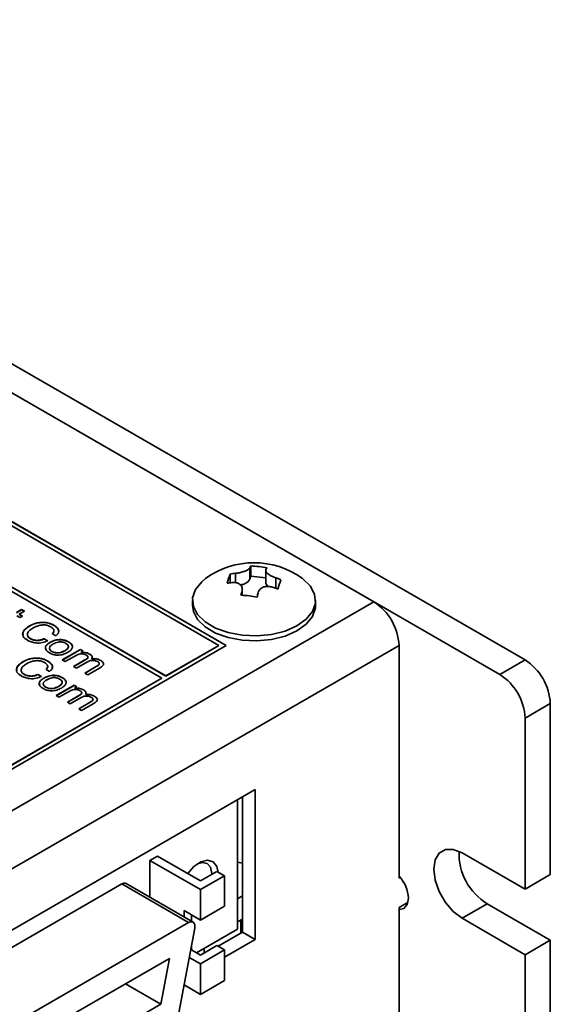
# Model space of a CAD drawing. Header units: millimetres. Extents: x 15 to 187, y 49 to 265.
# Tile 61 of 62: x 168 to 187, y 194 to 231. Entities that reach past the tile are written whole.
import ezdxf

# ---------------------------------------------------------------- set-up
doc = ezdxf.new("R2010")
doc.units = ezdxf.units.MM

msp = doc.modelspace()

# ---------------------------------------------------------------- linework, layer by layer
at = {"color": 7, "linetype": 'Continuous', "lineweight": 35}
for p, q in [((141.2768, 233.0687), (186.5316, 206.9437)), ((140.334, 232.5245), (185.5888, 206.3994)), ((180.8748, 209.1208), (145.048, 229.8031)), ((175.3593, 207.4879), (153.5333, 220.0878)), ((175.3546, 207.4852), (153.5333, 220.0824)), ((175.0765, 207.4879), (153.5333, 219.9246)), ((151.5534, 218.7816), (173.0966, 206.345)), ((151.5534, 218.7761), (173.0966, 206.3395)), ((172.9552, 206.2633), (165.0827, 210.808)), ((176.2427, 210.3948), (176.2427, 209.9702)), ((176.2811, 210.4597), (176.2811, 210.0835)), ((176.836, 210.2913), (176.836, 209.8512)), ((175.5066, 210.159), (175.5066, 209.8287)), ((176.2427, 209.9702), (176.2811, 210.0835)), ((176.2811, 210.0835), (176.836, 210.0208)), ((175.9568, 209.3629), (175.9568, 209.5925)), ((147.8764, 190.0712), (180.8748, 209.1208)), ((167.5123, 208.7174), (167.7057, 208.8291)), ((167.5123, 208.712), (167.7057, 208.8236)), ((167.7057, 208.8291), (167.8144, 208.7663)), ((167.7057, 208.8236), (167.7057, 208.8291)), ((167.7057, 208.8236), (167.8097, 208.7636)), ((174.0964, 209.1712), (174.0964, 208.9847)), ((178.6964, 208.9847), (178.6964, 209.1712)), ((167.6452, 208.529), (167.5243, 208.5988)), ((167.8144, 208.7663), (167.621, 208.6546)), ((167.621, 208.6546), (167.7419, 208.5849)), ((167.621, 208.6492), (167.7372, 208.5821)), ((167.7419, 208.5849), (167.6452, 208.529)), ((168.0043, 208.2145), (168.0043, 208.2199)), ((168.9127, 208.2385), (168.9127, 208.2439)), ((168.0352, 207.7402), (168.0352, 207.7457)), ((168.5518, 207.7405), (168.6847, 207.6638)), ((168.5518, 207.7351), (168.5518, 207.7405)), ((168.5518, 207.7351), (168.6847, 207.6583)), ((168.9869, 207.8522), (168.854, 207.9289)), ((181.8176, 207.4878), (148.395, 188.1933)), ((149.5264, 192.5749), (175.3593, 207.4879)), ((168.7758, 207.5993), (168.7758, 207.6047)), ((169.4577, 207.6168), (169.4577, 207.6222)), ((173.0966, 206.345), (175.0765, 207.4879)), ((173.0966, 206.3395), (175.0765, 207.4825)), ((175.0765, 207.4825), (175.0765, 207.4879)), ((181.8176, 198.778), (181.8176, 207.4878)), ((168.8432, 207.2598), (168.8432, 207.2653)), ((169.2287, 206.9451), (169.9055, 207.3358)), ((169.2334, 206.9423), (169.9055, 207.3304)), ((169.3197, 207.2852), (169.3197, 207.2907)), ((169.7444, 207.1172), (169.3374, 206.8823)), ((169.9055, 207.3358), (170.0094, 207.2759)), ((169.9055, 207.3304), (169.9055, 207.3358)), ((169.9055, 207.3304), (170.0047, 207.2731)), ((170.0094, 207.2759), (169.9241, 207.2266)), ((169.9241, 207.2211), (169.9241, 207.2266)), ((170.2504, 207.1592), (170.2504, 207.1647)), ((170.3377, 206.9898), (170.3377, 206.9952)), ((167.771, 206.8796), (167.771, 206.8851)), ((168.6794, 206.9036), (168.6794, 206.9091)), ((169.3374, 206.8823), (169.2287, 206.9451)), ((169.6517, 206.7008), (170.0753, 206.9454)), ((169.7605, 206.638), (169.6517, 206.7008)), ((169.6564, 206.6981), (170.0753, 206.94)), ((170.1675, 206.873), (169.7605, 206.638)), ((170.0748, 206.4566), (170.4984, 206.7012)), ((170.0753, 206.94), (170.0753, 206.9454)), ((170.0795, 206.4539), (170.4984, 206.6957)), ((170.6168, 206.6439), (170.1836, 206.3938)), ((170.4984, 206.6957), (170.4984, 206.7012)), ((170.6633, 206.9209), (170.6633, 206.9263)), ((185.5888, 206.3994), (186.5316, 206.9437)), ((149.5264, 192.7382), (172.9552, 206.2633)), ((149.5264, 192.7327), (172.9552, 206.2579)), ((167.8019, 206.4054), (167.8019, 206.4108)), ((168.3185, 206.4057), (168.4514, 206.3289)), ((168.3185, 206.4002), (168.3185, 206.4057)), ((168.3185, 206.4002), (168.4514, 206.3235)), ((168.5425, 206.2644), (168.5425, 206.2698)), ((168.7536, 206.5173), (168.6207, 206.5941)), ((169.2245, 206.2819), (169.2245, 206.2874)), ((170.1836, 206.3938), (170.0748, 206.4566)), ((172.9552, 206.2579), (172.9552, 206.2633)), ((173.0966, 206.3395), (173.0966, 206.345)), ((168.6099, 205.925), (168.6099, 205.9304)), ((168.9954, 205.6102), (169.6723, 206.001)), ((169.0001, 205.6075), (169.6723, 205.9955)), ((169.0864, 205.9504), (169.0864, 205.9558)), ((169.6723, 206.001), (169.7761, 205.941)), ((169.6723, 205.9955), (169.6723, 206.001)), ((169.6723, 205.9955), (169.7714, 205.9383)), ((169.7761, 205.941), (169.6908, 205.8917)), ((169.6908, 205.8863), (169.6908, 205.8917)), ((169.1042, 205.5474), (168.9954, 205.6102)), ((169.5112, 205.7824), (169.1042, 205.5474)), ((169.4184, 205.366), (169.842, 205.6105)), ((169.4231, 205.3633), (169.842, 205.6051)), ((169.9342, 205.5381), (169.5272, 205.3032)), ((169.842, 205.6051), (169.842, 205.6105)), ((170.0171, 205.8243), (170.0171, 205.8298)), ((170.1044, 205.6549), (170.1044, 205.6604)), ((170.43, 205.586), (170.43, 205.5915)), ((169.5272, 205.3032), (169.4184, 205.366)), ((169.8415, 205.1218), (170.2651, 205.3663)), ((169.8462, 205.119), (170.2651, 205.3609)), ((170.3835, 205.3091), (169.9503, 205.059)), ((170.2651, 205.3609), (170.2651, 205.3663)), ((187.4744, 205.3107), (186.5316, 204.7664)), ((187.4744, 205.3107), (187.4744, 198.9144)), ((169.9503, 205.059), (169.8415, 205.1218)), ((186.5316, 204.7664), (186.5316, 198.3702)), ((176.4436, 202.0991), (155.4189, 189.9618)), ((175.9722, 201.827), (175.9722, 196.7643)), ((176.4436, 196.4922), (176.4436, 202.0991)), ((175.7836, 201.7181), (175.7836, 196.8732)), ((172.7902, 199.6089), (172.5073, 199.4456)), ((174.393, 198.6837), (172.7902, 199.6089)), ((186.5316, 198.3702), (184.1746, 199.7309)), ((172.5073, 199.4456), (172.5073, 198.0695)), ((172.5073, 199.4456), (174.393, 198.3571)), ((175.7836, 199.3846), (175.9651, 199.3456)), ((175.0058, 199.0374), (174.393, 198.6837)), ((174.393, 198.3571), (175.2886, 198.8742)), ((175.2886, 198.8742), (175.0058, 199.0374)), ((175.2886, 198.8742), (175.2886, 197.731)), ((187.4744, 198.9144), (186.5316, 198.3702)), ((171.4536, 198.5651), (159.5604, 191.6993)), ((173.952, 197.1228), (171.4536, 198.5651)), ((174.1187, 197.1393), (171.6202, 198.5816)), ((181.8637, 198.8046), (181.8176, 198.778)), ((174.393, 198.3571), (174.393, 197.2139)), ((175.7836, 198.0162), (175.9722, 198.1251)), ((182.1559, 197.8846), (181.8176, 197.6893)), ((185.1174, 197.8255), (184.1746, 197.2812)), ((187.4744, 196.4648), (185.1174, 197.8255)), ((173.7801, 197.5677), (174.393, 197.2139)), ((173.7801, 197.5677), (173.7801, 197.3347)), ((174.063, 197.1715), (174.063, 197.4044)), ((175.2886, 197.731), (174.393, 197.2139)), ((181.8176, 192.79), (181.8176, 197.6893)), ((173.952, 197.1228), (162.0588, 190.257)), ((175.7836, 197.1452), (175.9722, 197.2541)), ((175.8983, 197.2115), (175.8983, 196.7217)), ((184.1746, 197.2812), (186.5316, 195.9206)), ((173.588, 193.7458), (174.1811, 196.9189)), ((175.7836, 196.8732), (174.2518, 195.9889)), ((175.9722, 196.7643), (175.0532, 196.2338)), ((175.9722, 196.7643), (176.4436, 196.4922)), ((175.2886, 195.8255), (176.4436, 196.4922)), ((187.4744, 196.4648), (186.5316, 195.9206)), ((187.4744, 196.4648), (187.4744, 190.0686)), ((174.0234, 196.0751), (174.063, 196.0979)), ((174.063, 196.0979), (174.063, 196.2869)), ((174.063, 196.0979), (174.393, 195.9074)), ((174.393, 195.9074), (175.0058, 196.2612)), ((174.393, 195.5809), (175.2886, 196.0979)), ((174.5375, 196.1539), (174.5375, 195.9909)), ((175.0058, 196.2612), (175.2886, 196.0979)), ((175.2886, 196.0979), (175.2886, 194.9548)), ((173.2331, 195.7824), (162.7777, 189.7466)), ((172.9138, 194.0738), (173.2331, 195.7824)), ((173.976, 195.8216), (174.393, 195.5809)), ((174.393, 195.5809), (174.393, 194.4377)), ((186.5316, 195.9206), (186.5316, 189.5243)), ((172.9138, 194.0738), (171.5937, 194.8359)), ((174.393, 194.4377), (175.2886, 194.9548)), ((173.7832, 194.7897), (174.393, 194.4377)), ((163.097, 188.4067), (172.9138, 194.0738))]:
    msp.add_line(p, q, dxfattribs=at)
at = {"color": 8, "linetype": 'Continuous', "lineweight": 35}
for p, q in [((175.7029, 210.1852), (175.7029, 209.8368)), ((177.2077, 210.0153), (177.2077, 209.6269)), ((175.9483, 209.5261), (175.9483, 209.3633))]:
    msp.add_line(p, q, dxfattribs=at)
at = {"color": 7, "linetype": 'Continuous', "lineweight": 35, "flags": 128}
for points in [[(174.5982, 209.9991), (174.4425, 209.8716), (174.2089, 209.5814), (174.1024, 209.2672), (174.1293, 208.9475), (174.2879, 208.6408), (174.5691, 208.3649), (174.9564, 208.1359), (175.4274, 207.967), (175.9548, 207.8681)], [(175.9548, 207.8681), (176.5078, 207.845), (177.0544, 207.8989), (177.5627, 208.0268), (178.0032, 208.2212), (178.3503, 208.4708), (178.5839, 208.761), (178.6904, 209.0752), (178.6635, 209.3949), (178.5049, 209.7016), (178.2238, 209.9775), (178.1946, 209.9991)], [(174.0964, 208.9847), (174.1293, 208.761), (174.2879, 208.4543), (174.5691, 208.1784), (174.9564, 207.9494), (175.4274, 207.7805), (175.9548, 207.6816)], [(175.9548, 207.6816), (176.5078, 207.6585), (177.0544, 207.7124), (177.5627, 207.8403), (178.0032, 208.0347), (178.3503, 208.2842), (178.5839, 208.5745), (178.6904, 208.8887), (178.6964, 208.9847)], [(184.1746, 199.7309), (183.8468, 199.8601), (183.5512, 199.8568), (183.3165, 199.7213), (183.1659, 199.4669), (183.1139, 199.1183), (183.1659, 198.7099), (183.3165, 198.2815), (183.5512, 197.8751), (183.8468, 197.5304), (184.1746, 197.2812)], [(175.0512, 199.0112), (175.0052, 199.2229), (174.8684, 199.399), (174.661, 199.4602), (174.4111, 199.398), (174.1523, 199.2209), (173.9217, 198.9557)], [(174.8168, 198.9283), (174.8172, 198.9555), (174.7724, 199.19), (174.6446, 199.337), (174.4535, 199.3741), (174.2841, 199.3251)], [(181.8176, 197.61), (181.9985, 197.648), (182.1263, 197.795), (182.1711, 198.0295)], [(174.1811, 196.9189), (174.1877, 196.9836), (174.1823, 197.0415), (174.1652, 197.0898), (174.1372, 197.1259), (174.0999, 197.1479), (174.055, 197.1549), (174.0048, 197.1464), (173.952, 197.1228)]]:
    msp.add_lwpolyline(points, dxfattribs=at)
at = {"color": 7, "linetype": 'Continuous', "lineweight": 35}
for centre, radius, start, end in [((176.3964, 207.5149), 3.0667, 54.10069, 125.89931), ((177.0516, 209.96), 0.9184, 147.03429, 151.74023), ((176.1913, 206.966), 3.4949, 78.58443, 88.52748), ((177.6535, 209.892), 0.9184, 147.03429, 151.74023), ((179.1825, 208.7195), 3.9477, 158.61438, 163.94127), ((176.0361, 206.9452), 3.2571, 95.87232, 99.35629), ((175.8802, 210.1777), 0.4177, 269.24752, 330.2121), ((176.0185, 206.3997), 3.8062, 68.65252, 71.79279), ((181.0799, 208.5052), 3.9477, 158.61438, 163.94127), ((175.9184, 206.5977), 3.2571, 95.87232, 99.35629), ((177.0447, 209.8658), 0.2092, 183.9984, 235.08773), ((175.9007, 206.0522), 3.8062, 68.65252, 71.79279), ((185.5034, 207.1717), 9.841, 166.15789, 167.12563), ((175.82, 205.8706), 3.4949, 78.58443, 88.52748), ((186.1053, 207.1037), 9.841, 166.15789, 167.12563), ((179.7706, 207.3946), 2.0491, 2.60548, 57.39452), ((185.4275, 205.2175), 2.0491, 2.60548, 57.39452), ((184.4847, 204.6733), 2.0491, 2.60548, 57.39452), ((186.2598, 199.7042), 2.1988, 177.79927, 238.69617), ((171.5507, 198.4335), 0.1636, 64.87395, 126.4365), ((180.8706, 197.9634), 1.3022, 2.90959, 43.3478)]:
    msp.add_arc(centre, radius, start, end, dxfattribs=at)
for points, knots in [([(175.7029, 210.1852), (175.7526, 210.1919), (175.8522, 210.2051), (175.9997, 210.2452), (176.1218, 210.2947), (176.2072, 210.3471), (176.2313, 210.3796), (176.2427, 210.3948)], [0, 0, 0, 0, 0.2095281, 0.4195633, 0.6226907, 0.8225336, 1, 1, 1, 1]), ([(176.8446, 210.3269), (176.8396, 210.3077), (176.8296, 210.2693), (176.877, 210.1967), (176.9653, 210.1248), (177.0808, 210.0613), (177.1671, 210.03), (177.2077, 210.0153)], [0, 0, 0, 0, 0.2095281, 0.4195633, 0.6226907, 0.8225336, 1, 1, 1, 1]), ([(175.9483, 209.5261), (175.9533, 209.5644), (175.9633, 209.6409), (175.9158, 209.7387), (175.8275, 209.8077), (175.7121, 209.8428), (175.6257, 209.8394), (175.5851, 209.8377)], [0, 0, 0, 0, 0.2095281, 0.4195633, 0.6226907, 0.8225336, 1, 1, 1, 1]), ([(177.0899, 209.6678), (177.0402, 209.6802), (176.9407, 209.705), (176.7931, 209.6903), (176.671, 209.6378), (176.5856, 209.557), (176.5615, 209.4898), (176.5502, 209.4582)], [0, 0, 0, 0, 0.2095281, 0.4195633, 0.6226907, 0.8225336, 1, 1, 1, 1]), ([(167.924, 207.6843), (167.8613, 207.7291), (167.736, 207.8186), (167.7378, 208.0366), (167.9032, 208.1504), (168.0043, 208.2199)], [0, 0, 0, 0, 0.28051033, 0.56019132, 1, 1, 1, 1]), ([(167.766, 207.8703), (167.7589, 207.911), (167.7361, 208.042), (167.8949, 208.1441), (168.0043, 208.2145)], [0, 0, 0, 0, 0.3109332, 1, 1, 1, 1]), ([(168.1213, 208.134), (168.0737, 208.1033), (167.9787, 208.042), (167.9132, 207.9313), (167.9284, 207.8218), (167.9996, 207.7711), (168.0352, 207.7457)], [0, 0, 0, 0, 0.2809561, 0.5607017, 0.7802764, 1, 1, 1, 1]), ([(168.0043, 208.2199), (168.0771, 208.2566), (168.2223, 208.3296), (168.4939, 208.3645), (168.7405, 208.3298), (168.8552, 208.2726), (168.9127, 208.2439)], [0, 0, 0, 0, 0.2805476, 0.5596555, 0.7795242, 1, 1, 1, 1]), ([(168.0043, 208.2145), (168.0771, 208.2511), (168.2223, 208.3242), (168.4939, 208.3591), (168.7405, 208.3243), (168.8552, 208.2671), (168.9127, 208.2385)], [0, 0, 0, 0, 0.2805476, 0.5596555, 0.7795242, 1, 1, 1, 1]), ([(168.7956, 208.1859), (168.7591, 208.2041), (168.6861, 208.2405), (168.5415, 208.2601), (168.3318, 208.2399), (168.2081, 208.1777), (168.1213, 208.134)], [0, 0, 0, 0, 0.1871558, 0.373835, 0.5608419, 1, 1, 1, 1]), ([(168.854, 207.9289), (168.8767, 207.9522), (168.9223, 207.9988), (168.9183, 208.099), (168.8421, 208.153), (168.7956, 208.1859)], [0, 0, 0, 0, 0.2809634, 0.5610773, 1, 1, 1, 1]), ([(168.9127, 208.2439), (168.9593, 208.2131), (169.0525, 208.1515), (169.1056, 208.0386), (169.0806, 207.9322), (169.0182, 207.8789), (168.9869, 207.8522)], [0, 0, 0, 0, 0.2804356, 0.5598523, 0.7797494, 1, 1, 1, 1]), ([(168.9127, 208.2385), (168.9585, 208.2078), (169.0498, 208.1464), (169.1063, 208.0477), (169.0866, 207.9918), (169.0809, 207.9758)], [0, 0, 0, 0, 0.4170755, 0.8326355, 1, 1, 1, 1]), ([(167.9372, 207.8533), (167.9384, 207.8421), (167.9428, 207.7985), (167.9958, 207.7651), (168.0352, 207.7402)], [0, 0, 0, 0, 0.2565659, 1, 1, 1, 1]), ([(168.0352, 207.7457), (168.077, 207.7255), (168.1605, 207.6853), (168.3158, 207.6735), (168.4521, 207.6945), (168.5185, 207.7252), (168.5518, 207.7405)], [0, 0, 0, 0, 0.2799768, 0.559263, 0.779384, 1, 1, 1, 1]), ([(168.0352, 207.7402), (168.077, 207.7201), (168.1605, 207.6798), (168.3158, 207.668), (168.4521, 207.6891), (168.5185, 207.7197), (168.5518, 207.7351)], [0, 0, 0, 0, 0.2799768, 0.559263, 0.779384, 1, 1, 1, 1]), ([(168.854, 207.9235), (168.8779, 207.947), (168.9239, 207.9923), (168.9132, 208.0443), (168.908, 208.0693)], [0, 0, 0, 0, 0.5189713, 1, 1, 1, 1]), ([(168.6847, 207.6638), (168.6204, 207.636), (168.492, 207.5805), (168.2606, 207.5727), (168.0649, 207.6124), (167.971, 207.6603), (167.924, 207.6843)], [0, 0, 0, 0, 0.2798315, 0.5589253, 0.7792295, 1, 1, 1, 1]), ([(168.7457, 207.2099), (168.6982, 207.2423), (168.6035, 207.3069), (168.5872, 207.4305), (168.6609, 207.5312), (168.7374, 207.5802), (168.7758, 207.6047)], [0, 0, 0, 0, 0.2800698, 0.5584755, 0.7788893, 1, 1, 1, 1]), ([(168.6175, 207.3503), (168.6088, 207.3775), (168.5897, 207.4376), (168.6629, 207.526), (168.7381, 207.5748), (168.7758, 207.5993)], [0, 0, 0, 0, 0.2923991, 0.6456411, 1, 1, 1, 1]), ([(168.8845, 207.5419), (168.8502, 207.52), (168.7817, 207.4763), (168.7351, 207.3952), (168.7639, 207.3181), (168.8167, 207.2829), (168.8432, 207.2653)], [0, 0, 0, 0, 0.2810075, 0.5600619, 0.7795678, 1, 1, 1, 1]), ([(168.7758, 207.6047), (168.8303, 207.6325), (168.9389, 207.6881), (169.1438, 207.7166), (169.3289, 207.6875), (169.4147, 207.644), (169.4577, 207.6222)], [0, 0, 0, 0, 0.2807042, 0.5596136, 0.779372, 1, 1, 1, 1]), ([(168.7758, 207.5993), (168.8303, 207.6271), (168.9389, 207.6826), (169.1438, 207.7111), (169.3289, 207.682), (169.4147, 207.6386), (169.4577, 207.6168)], [0, 0, 0, 0, 0.2807042, 0.5596136, 0.779372, 1, 1, 1, 1]), ([(169.3629, 207.5653), (169.3232, 207.5846), (169.2441, 207.6229), (169.0475, 207.6236), (168.9464, 207.5729), (168.8845, 207.5419)], [0, 0, 0, 0, 0.2808318, 0.5599146, 1, 1, 1, 1]), ([(169.3197, 207.2907), (169.3538, 207.3125), (169.4217, 207.3558), (169.4695, 207.4361), (169.4417, 207.5128), (169.3892, 207.5478), (169.3629, 207.5653)], [0, 0, 0, 0, 0.28101825, 0.56015984, 0.77957715, 1, 1, 1, 1]), ([(169.3197, 207.2852), (169.3531, 207.3069), (169.4198, 207.3501), (169.4704, 207.4231), (169.4491, 207.4653), (169.4422, 207.4792)], [0, 0, 0, 0, 0.4030365, 0.8033815, 1, 1, 1, 1]), ([(169.4577, 207.6222), (169.5053, 207.5899), (169.6, 207.5254), (169.6165, 207.402), (169.5432, 207.3013), (169.4667, 207.2524), (169.4285, 207.2279)], [0, 0, 0, 0, 0.2800777, 0.5584683, 0.7789239, 1, 1, 1, 1]), ([(169.4577, 207.6168), (169.511, 207.5851), (169.5825, 207.5425), (169.5853, 207.4857), (169.586, 207.4712)], [0, 0, 0, 0, 0.7450432, 1, 1, 1, 1]), ([(167.771, 206.8851), (167.8438, 206.9217), (167.989, 206.9948), (168.2606, 207.0297), (168.5072, 206.9949), (168.622, 206.9377), (168.6794, 206.9091)], [0, 0, 0, 0, 0.28054756, 0.55965551, 0.77952425, 1, 1, 1, 1]), ([(167.771, 206.8796), (167.8438, 206.9163), (167.989, 206.9893), (168.2606, 207.0242), (168.5072, 206.9895), (168.622, 206.9323), (168.6794, 206.9036)], [0, 0, 0, 0, 0.28054756, 0.55965551, 0.77952425, 1, 1, 1, 1]), ([(169.4285, 207.2279), (169.374, 207.2), (169.2653, 207.1443), (169.0602, 207.1156), (168.8747, 207.1445), (168.7888, 207.1881), (168.7457, 207.2099)], [0, 0, 0, 0, 0.280706, 0.5596008, 0.7793624, 1, 1, 1, 1]), ([(168.7625, 207.3424), (168.7651, 207.3333), (168.774, 207.3011), (168.8143, 207.2771), (168.8432, 207.2598)], [0, 0, 0, 0, 0.2824104, 1, 1, 1, 1]), ([(168.8432, 207.2653), (168.8829, 207.2462), (168.9622, 207.2083), (169.158, 207.2093), (169.2583, 207.2598), (169.3197, 207.2907)], [0, 0, 0, 0, 0.2806528, 0.5597717, 1, 1, 1, 1]), ([(168.8432, 207.2598), (168.8829, 207.2408), (168.9622, 207.2028), (169.158, 207.2039), (169.2583, 207.2544), (169.3197, 207.2852)], [0, 0, 0, 0, 0.2806528, 0.5597717, 1, 1, 1, 1]), ([(170.1254, 207.1252), (170.0942, 207.1404), (170.0319, 207.1708), (169.9134, 207.1764), (169.8153, 207.1541), (169.7681, 207.1295), (169.7444, 207.1172)], [0, 0, 0, 0, 0.2800312, 0.5585847, 0.7789608, 1, 1, 1, 1]), ([(169.9241, 207.2266), (169.9574, 207.2287), (170.024, 207.2329), (170.1434, 207.2168), (170.2099, 207.1844), (170.2504, 207.1647)], [0, 0, 0, 0, 0.2805682, 0.560801, 1, 1, 1, 1]), ([(169.9241, 207.2211), (169.9574, 207.2232), (170.024, 207.2275), (170.1434, 207.2114), (170.2099, 207.179), (170.2504, 207.1592)], [0, 0, 0, 0, 0.2805682, 0.560801, 1, 1, 1, 1]), ([(170.0753, 206.9454), (170.1201, 206.9712), (170.176, 207.0035), (170.1926, 207.0567), (170.1767, 207.0917), (170.1459, 207.1118), (170.1254, 207.1252)], [0, 0, 0, 0, 0.4995327, 0.6246133, 0.7498665, 1, 1, 1, 1]), ([(170.0753, 206.94), (170.1235, 206.9654), (170.1758, 206.9931), (170.1842, 207.0311), (170.1849, 207.0341)], [0, 0, 0, 0, 0.9207549, 1, 1, 1, 1]), ([(170.2504, 207.1647), (170.2704, 207.1517), (170.3105, 207.1259), (170.3547, 207.0675), (170.3441, 207.0226), (170.3377, 206.9952)], [0, 0, 0, 0, 0.2809031, 0.5612557, 1, 1, 1, 1]), ([(170.2504, 207.1592), (170.27, 207.1463), (170.309, 207.1204), (170.3447, 207.0814), (170.3413, 207.0571), (170.3403, 207.0501)], [0, 0, 0, 0, 0.4170469, 0.8332767, 1, 1, 1, 1]), ([(170.3377, 206.9952), (170.4066, 206.9944), (170.5299, 206.9928), (170.6224, 206.9467), (170.6633, 206.9263)], [0, 0, 0, 0, 0.5588311, 1, 1, 1, 1]), ([(170.3377, 206.9898), (170.4066, 206.9889), (170.5299, 206.9874), (170.6224, 206.9412), (170.6633, 206.9209)], [0, 0, 0, 0, 0.5588311, 1, 1, 1, 1]), ([(167.6907, 206.3494), (167.628, 206.3942), (167.5028, 206.4837), (167.5045, 206.7017), (167.6699, 206.8155), (167.771, 206.8851)], [0, 0, 0, 0, 0.2805103, 0.5601913, 1, 1, 1, 1]), ([(167.5327, 206.5354), (167.5256, 206.5762), (167.5028, 206.7072), (167.6616, 206.8093), (167.771, 206.8796)], [0, 0, 0, 0, 0.3109332, 1, 1, 1, 1]), ([(167.8881, 206.7992), (167.8405, 206.7684), (167.7454, 206.7071), (167.6799, 206.5965), (167.6951, 206.4869), (167.7663, 206.4362), (167.8019, 206.4108)], [0, 0, 0, 0, 0.2809561, 0.5607017, 0.7802764, 1, 1, 1, 1]), ([(168.5623, 206.8511), (168.5258, 206.8693), (168.4528, 206.9057), (168.3082, 206.9252), (168.0985, 206.905), (167.9748, 206.8428), (167.8881, 206.7992)], [0, 0, 0, 0, 0.1871558, 0.373835, 0.5608419, 1, 1, 1, 1]), ([(168.6207, 206.5941), (168.6435, 206.6174), (168.689, 206.6639), (168.685, 206.7641), (168.6088, 206.8181), (168.5623, 206.8511)], [0, 0, 0, 0, 0.2809634, 0.5610773, 1, 1, 1, 1]), ([(168.6207, 206.5886), (168.6446, 206.6121), (168.6906, 206.6574), (168.6799, 206.7094), (168.6747, 206.7344)], [0, 0, 0, 0, 0.5189713, 1, 1, 1, 1]), ([(168.6794, 206.9091), (168.7261, 206.8782), (168.8192, 206.8167), (168.8723, 206.7037), (168.8473, 206.5973), (168.7849, 206.544), (168.7536, 206.5173)], [0, 0, 0, 0, 0.2804356, 0.5598523, 0.7797494, 1, 1, 1, 1]), ([(168.6794, 206.9036), (168.7252, 206.8729), (168.8165, 206.8115), (168.8731, 206.7128), (168.8533, 206.657), (168.8477, 206.6409)], [0, 0, 0, 0, 0.4170755, 0.8326355, 1, 1, 1, 1]), ([(170.5477, 206.8814), (170.5165, 206.8966), (170.4544, 206.927), (170.3357, 206.9332), (170.2384, 206.9098), (170.1911, 206.8853), (170.1675, 206.873)], [0, 0, 0, 0, 0.2800934, 0.5584937, 0.7789199, 1, 1, 1, 1]), ([(170.4984, 206.7012), (170.5433, 206.7271), (170.5995, 206.7594), (170.6157, 206.8129), (170.5991, 206.8479), (170.5683, 206.868), (170.5477, 206.8814)], [0, 0, 0, 0, 0.4994781, 0.6245564, 0.7498256, 1, 1, 1, 1]), ([(170.4984, 206.6957), (170.5468, 206.7213), (170.5993, 206.7489), (170.6074, 206.7869), (170.608, 206.7898)], [0, 0, 0, 0, 0.9232588, 1, 1, 1, 1]), ([(170.7647, 206.7614), (170.7433, 206.7369), (170.7049, 206.6931), (170.6438, 206.659), (170.6168, 206.6439)], [0, 0, 0, 0, 0.558083, 1, 1, 1, 1]), ([(170.6633, 206.9263), (170.7016, 206.8996), (170.7551, 206.8624), (170.776, 206.8013), (170.7685, 206.7747), (170.7647, 206.7614)], [0, 0, 0, 0, 0.55844764, 0.77932072, 1, 1, 1, 1]), ([(170.6633, 206.9209), (170.7012, 206.8942), (170.7541, 206.857), (170.7749, 206.8024), (170.7699, 206.7822), (170.7682, 206.7754)], [0, 0, 0, 0, 0.6256439, 0.8730939, 1, 1, 1, 1]), ([(168.4514, 206.3289), (168.3871, 206.3011), (168.2587, 206.2456), (168.0273, 206.2378), (167.8316, 206.2775), (167.7377, 206.3254), (167.6907, 206.3494)], [0, 0, 0, 0, 0.2798315, 0.5589253, 0.7792295, 1, 1, 1, 1]), ([(167.7039, 206.5185), (167.7051, 206.5073), (167.7096, 206.4637), (167.7625, 206.4302), (167.8019, 206.4054)], [0, 0, 0, 0, 0.2565659, 1, 1, 1, 1]), ([(167.8019, 206.4108), (167.8437, 206.3907), (167.9272, 206.3504), (168.0826, 206.3386), (168.2188, 206.3597), (168.2852, 206.3903), (168.3185, 206.4057)], [0, 0, 0, 0, 0.2799768, 0.559263, 0.779384, 1, 1, 1, 1]), ([(167.8019, 206.4054), (167.8437, 206.3852), (167.9272, 206.345), (168.0826, 206.3332), (168.2188, 206.3542), (168.2852, 206.3849), (168.3185, 206.4002)], [0, 0, 0, 0, 0.2799768, 0.559263, 0.779384, 1, 1, 1, 1]), ([(168.5124, 205.875), (168.4649, 205.9074), (168.3702, 205.972), (168.3539, 206.0956), (168.4276, 206.1964), (168.5041, 206.2453), (168.5425, 206.2698)], [0, 0, 0, 0, 0.2800698, 0.5584755, 0.7788893, 1, 1, 1, 1]), ([(168.3842, 206.0154), (168.3756, 206.0427), (168.3564, 206.1027), (168.4296, 206.1912), (168.5048, 206.24), (168.5425, 206.2644)], [0, 0, 0, 0, 0.2923991, 0.6456411, 1, 1, 1, 1]), ([(168.5425, 206.2698), (168.597, 206.2977), (168.7056, 206.3532), (168.9105, 206.3817), (169.0956, 206.3526), (169.1815, 206.3092), (169.2245, 206.2874)], [0, 0, 0, 0, 0.2807042, 0.5596136, 0.779372, 1, 1, 1, 1]), ([(168.5425, 206.2644), (168.597, 206.2922), (168.7056, 206.3478), (168.9105, 206.3763), (169.0956, 206.3472), (169.1815, 206.3037), (169.2245, 206.2819)], [0, 0, 0, 0, 0.2807042, 0.5596136, 0.779372, 1, 1, 1, 1]), ([(169.1297, 206.2305), (169.0899, 206.2497), (169.0108, 206.288), (168.8142, 206.2887), (168.7131, 206.238), (168.6513, 206.207)], [0, 0, 0, 0, 0.2808318, 0.5599146, 1, 1, 1, 1]), ([(169.2245, 206.2874), (169.272, 206.255), (169.3667, 206.1906), (169.3832, 206.0672), (169.3099, 205.9664), (169.2335, 205.9175), (169.1952, 205.893)], [0, 0, 0, 0, 0.2800777, 0.5584683, 0.7789239, 1, 1, 1, 1]), ([(169.2245, 206.2819), (169.2777, 206.2502), (169.3492, 206.2076), (169.352, 206.1509), (169.3527, 206.1364)], [0, 0, 0, 0, 0.74504316, 1, 1, 1, 1]), ([(169.1952, 205.893), (169.1407, 205.8651), (169.032, 205.8095), (168.8269, 205.7807), (168.6414, 205.8097), (168.5555, 205.8532), (168.5124, 205.875)], [0, 0, 0, 0, 0.280706, 0.5596008, 0.7793624, 1, 1, 1, 1]), ([(168.6513, 206.207), (168.6169, 206.1851), (168.5484, 206.1415), (168.5018, 206.0603), (168.5306, 205.9833), (168.5834, 205.9481), (168.6099, 205.9304)], [0, 0, 0, 0, 0.2810075, 0.5600619, 0.7795678, 1, 1, 1, 1]), ([(168.5293, 206.0075), (168.5318, 205.9984), (168.5407, 205.9663), (168.581, 205.9422), (168.6099, 205.925)], [0, 0, 0, 0, 0.2824104, 1, 1, 1, 1]), ([(168.6099, 205.9304), (168.6496, 205.9114), (168.7289, 205.8734), (168.9247, 205.8745), (169.025, 205.9249), (169.0864, 205.9558)], [0, 0, 0, 0, 0.2806528, 0.5597717, 1, 1, 1, 1]), ([(168.6099, 205.925), (168.6496, 205.9059), (168.7289, 205.868), (168.9247, 205.869), (169.025, 205.9195), (169.0864, 205.9504)], [0, 0, 0, 0, 0.2806528, 0.5597717, 1, 1, 1, 1]), ([(169.0864, 205.9558), (169.1205, 205.9776), (169.1884, 206.021), (169.2362, 206.1012), (169.2084, 206.178), (169.1559, 206.2129), (169.1297, 206.2305)], [0, 0, 0, 0, 0.2810183, 0.5601598, 0.7795771, 1, 1, 1, 1]), ([(169.0864, 205.9504), (169.1199, 205.972), (169.1866, 206.0152), (169.2371, 206.0883), (169.2159, 206.1304), (169.2089, 206.1443)], [0, 0, 0, 0, 0.4030365, 0.8033815, 1, 1, 1, 1]), ([(169.6908, 205.8917), (169.7241, 205.8938), (169.7907, 205.898), (169.9101, 205.882), (169.9766, 205.8496), (170.0171, 205.8298)], [0, 0, 0, 0, 0.2805682, 0.560801, 1, 1, 1, 1]), ([(169.6908, 205.8863), (169.7241, 205.8884), (169.7907, 205.8926), (169.9101, 205.8765), (169.9766, 205.8441), (170.0171, 205.8243)], [0, 0, 0, 0, 0.2805682, 0.560801, 1, 1, 1, 1]), ([(169.8921, 205.7903), (169.8609, 205.8056), (169.7986, 205.836), (169.6801, 205.8415), (169.582, 205.8192), (169.5348, 205.7947), (169.5112, 205.7824)], [0, 0, 0, 0, 0.2800312, 0.5585847, 0.7789608, 1, 1, 1, 1]), ([(169.842, 205.6105), (169.8868, 205.6363), (169.9428, 205.6686), (169.9593, 205.7219), (169.9434, 205.7569), (169.9126, 205.777), (169.8921, 205.7903)], [0, 0, 0, 0, 0.4995327, 0.6246133, 0.7498665, 1, 1, 1, 1]), ([(169.842, 205.6051), (169.8902, 205.6306), (169.9426, 205.6582), (169.951, 205.6962), (169.9516, 205.6992)], [0, 0, 0, 0, 0.9207549, 1, 1, 1, 1]), ([(170.3144, 205.5465), (170.2833, 205.5618), (170.2212, 205.5922), (170.1024, 205.5984), (170.0051, 205.5749), (169.9579, 205.5504), (169.9342, 205.5381)], [0, 0, 0, 0, 0.28009344, 0.55849371, 0.77891988, 1, 1, 1, 1]), ([(170.0171, 205.8298), (170.0372, 205.8169), (170.0772, 205.7911), (170.1214, 205.7326), (170.1108, 205.6877), (170.1044, 205.6604)], [0, 0, 0, 0, 0.2809031, 0.5612557, 1, 1, 1, 1]), ([(170.0171, 205.8243), (170.0367, 205.8114), (170.0757, 205.7855), (170.1114, 205.7466), (170.108, 205.7222), (170.1071, 205.7153)], [0, 0, 0, 0, 0.4170469, 0.8332767, 1, 1, 1, 1]), ([(170.1044, 205.6604), (170.1733, 205.6595), (170.2966, 205.6579), (170.3892, 205.6118), (170.43, 205.5915)], [0, 0, 0, 0, 0.5588311, 1, 1, 1, 1]), ([(170.1044, 205.6549), (170.1733, 205.6541), (170.2966, 205.6525), (170.3892, 205.6064), (170.43, 205.586)], [0, 0, 0, 0, 0.5588311, 1, 1, 1, 1]), ([(170.2651, 205.3663), (170.31, 205.3922), (170.3662, 205.4246), (170.3824, 205.478), (170.3658, 205.5131), (170.335, 205.5331), (170.3144, 205.5465)], [0, 0, 0, 0, 0.4994781, 0.6245564, 0.7498256, 1, 1, 1, 1]), ([(170.43, 205.5915), (170.4683, 205.5648), (170.5218, 205.5276), (170.5427, 205.4664), (170.5352, 205.4398), (170.5314, 205.4265)], [0, 0, 0, 0, 0.5584476, 0.7793207, 1, 1, 1, 1]), ([(170.43, 205.586), (170.4679, 205.5593), (170.5208, 205.5221), (170.5416, 205.4675), (170.5366, 205.4474), (170.5349, 205.4405)], [0, 0, 0, 0, 0.6256439, 0.8730939, 1, 1, 1, 1]), ([(170.2651, 205.3609), (170.3135, 205.3864), (170.366, 205.4141), (170.3741, 205.4521), (170.3747, 205.455)], [0, 0, 0, 0, 0.9232588, 1, 1, 1, 1]), ([(170.5314, 205.4265), (170.51, 205.402), (170.4716, 205.3582), (170.4105, 205.3241), (170.3835, 205.3091)], [0, 0, 0, 0, 0.558083, 1, 1, 1, 1])]:
    msp.add_open_spline(points, degree=3, knots=knots, dxfattribs=at)

doc.saveas('drawing.dxf')
